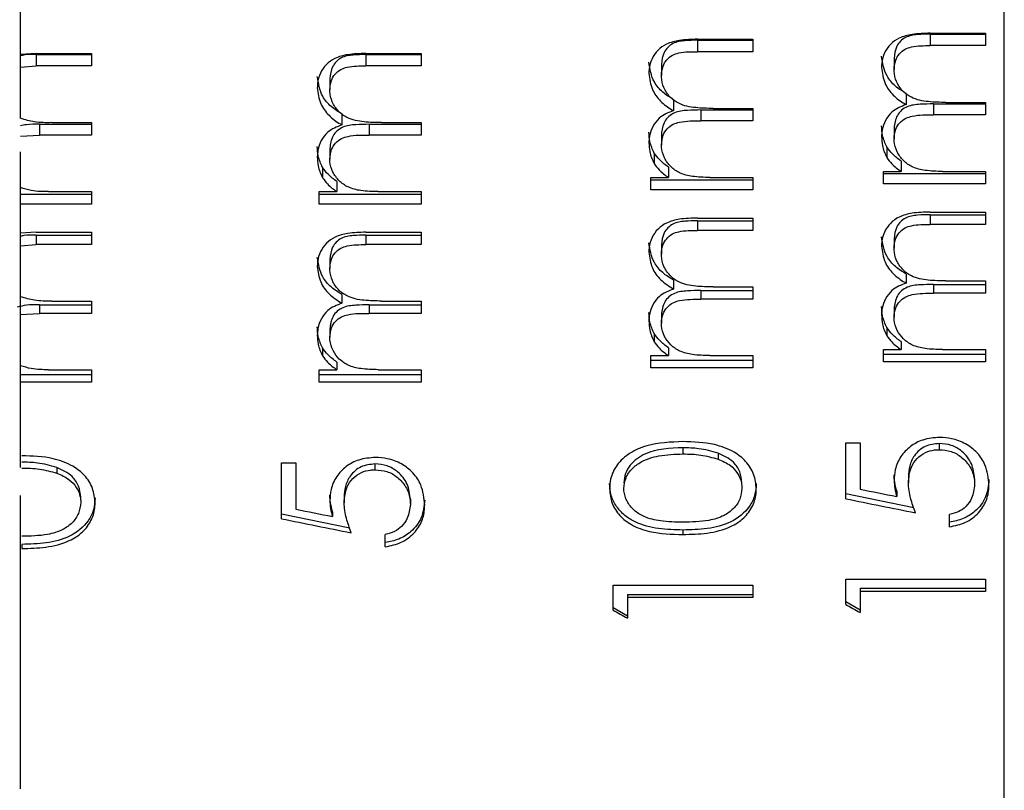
# Model space of a CAD drawing. Header units: inches. Extents: x 0.9 to 16, y 4.3 to 9.2.
# Tile 49 of 55: x 8.99 to 9.578, y 5.33 to 5.789. Entities that reach past the tile are written whole.
import ezdxf

# ---------------------------------------------------------------- set-up
doc = ezdxf.new("R2010")
doc.units = ezdxf.units.IN
doc.header["$MEASUREMENT"] = 0

msp = doc.modelspace()

# ---------------------------------------------------------------- linework, layer by layer
at = {"color": 7, "linetype": 'Continuous', "lineweight": 25}
for p, q in [((8.99064, 5.73043), (8.99064, 5.93256)), ((9.57781, 4.7199), (9.57781, 5.9268)), ((9.39463, 5.77717), (9.39463, 5.77035)), ((9.39463, 5.77717), (9.42765, 5.77717)), ((9.39466, 5.77777), (9.42765, 5.77777)), ((9.42765, 5.77777), (9.42765, 5.77035)), ((9.53349, 5.7808), (9.53349, 5.77395)), ((9.53349, 5.7808), (9.5665, 5.7808)), ((9.53352, 5.78137), (9.5665, 5.78137)), ((9.5665, 5.78137), (9.5665, 5.77395)), ((9.5665, 5.77395), (9.53349, 5.77395)), ((9.00002, 5.76926), (8.99064, 5.76865)), ((8.99998, 5.76861), (8.99998, 5.76185)), ((8.99998, 5.76861), (9.033, 5.76861)), ((9.00002, 5.76926), (9.033, 5.76926)), ((9.033, 5.76926), (9.033, 5.76185)), ((9.19671, 5.76861), (9.19671, 5.76185)), ((9.19671, 5.76861), (9.22973, 5.76861)), ((9.19674, 5.76926), (9.22973, 5.76926)), ((9.22973, 5.76926), (9.22973, 5.76185)), ((9.42765, 5.77035), (9.39463, 5.77035)), ((9.51202, 5.76638), (9.51202, 5.75964)), ((8.99064, 5.7612), (8.99998, 5.76185)), ((9.033, 5.76185), (8.99998, 5.76185)), ((9.22973, 5.76185), (9.19671, 5.76185)), ((9.37316, 5.76276), (9.37316, 5.75605)), ((9.17524, 5.75419), (9.17524, 5.74755)), ((9.38039, 5.74176), (9.38039, 5.73522)), ((9.51925, 5.74538), (9.51925, 5.73882)), ((9.40396, 5.7365), (9.42765, 5.7365)), ((9.42765, 5.7365), (9.42765, 5.7291)), ((9.53554, 5.7392), (9.53554, 5.73269)), ((9.53554, 5.7392), (9.5665, 5.7392)), ((9.54282, 5.74009), (9.5665, 5.74009)), ((9.5665, 5.74009), (9.5665, 5.73269)), ((9.18247, 5.73319), (9.18247, 5.72674)), ((9.39668, 5.73557), (9.39668, 5.7291)), ((9.39668, 5.73557), (9.42765, 5.73557)), ((9.5665, 5.73269), (9.53554, 5.73269)), ((9.00204, 5.72701), (9.00204, 5.72061)), ((9.00204, 5.72701), (9.033, 5.72701)), ((9.00932, 5.72801), (9.033, 5.72801)), ((9.033, 5.72801), (9.033, 5.72061)), ((9.19876, 5.72701), (9.19876, 5.72061)), ((9.19876, 5.72701), (9.22973, 5.72701)), ((9.20604, 5.72801), (9.22973, 5.72801)), ((9.22973, 5.72801), (9.22973, 5.72061)), ((9.42765, 5.7291), (9.39668, 5.7291)), ((9.51202, 5.72473), (9.51202, 5.71836)), ((8.99064, 5.71988), (9.00204, 5.72061)), ((9.033, 5.72061), (9.00204, 5.72061)), ((9.22973, 5.72061), (9.19876, 5.72061)), ((9.37316, 5.72111), (9.37316, 5.71477)), ((9.17524, 5.71254), (9.17524, 5.70629)), ((9.50763, 5.7135), (9.50763, 5.70723)), ((8.99064, 5.52224), (8.99064, 5.71054)), ((9.36877, 5.70987), (9.36877, 5.70365)), ((9.17085, 5.70131), (9.17085, 5.69517)), ((9.37733, 5.70144), (9.37733, 5.6953)), ((9.51619, 5.70506), (9.51619, 5.69889)), ((9.36675, 5.6953), (9.37733, 5.6953)), ((9.36675, 5.68792), (9.36675, 5.6953)), ((9.40202, 5.6953), (9.42765, 5.6953)), ((9.42765, 5.6953), (9.42765, 5.68792)), ((9.50561, 5.69889), (9.51619, 5.69889)), ((9.50561, 5.6915), (9.50561, 5.69889)), ((9.50561, 5.6976), (9.5665, 5.6976)), ((9.54088, 5.69889), (9.5665, 5.69889)), ((9.5665, 5.69889), (9.5665, 5.6915)), ((9.17941, 5.69288), (9.17941, 5.68683)), ((9.36675, 5.69397), (9.42765, 5.69397)), ((9.5665, 5.6915), (9.50561, 5.6915)), ((8.99064, 5.68541), (9.033, 5.68541)), ((9.00738, 5.68683), (9.033, 5.68683)), ((9.033, 5.68683), (9.033, 5.67945)), ((9.16883, 5.68683), (9.17941, 5.68683)), ((9.16883, 5.67945), (9.16883, 5.68683)), ((9.16883, 5.68541), (9.22973, 5.68541)), ((9.2041, 5.68683), (9.22973, 5.68683)), ((9.22973, 5.68683), (9.22973, 5.67945)), ((9.42765, 5.68792), (9.36675, 5.68792)), ((9.033, 5.67945), (8.99064, 5.67945)), ((9.22973, 5.67945), (9.16883, 5.67945)), ((9.53349, 5.67306), (9.53349, 5.66725)), ((9.53349, 5.67306), (9.5665, 5.67306)), ((9.53352, 5.67463), (9.5665, 5.67463)), ((9.5665, 5.67463), (9.5665, 5.66725)), ((9.39463, 5.66944), (9.39463, 5.66367)), ((9.39463, 5.66944), (9.42765, 5.66944)), ((9.39466, 5.67105), (9.42765, 5.67105)), ((9.42765, 5.67105), (9.42765, 5.66367)), ((9.5665, 5.66725), (9.53349, 5.66725)), ((9.00002, 5.66259), (8.99064, 5.66198)), ((8.99998, 5.66088), (8.99998, 5.65521)), ((8.99998, 5.66088), (9.033, 5.66088)), ((9.00002, 5.66259), (9.033, 5.66259)), ((9.033, 5.66259), (9.033, 5.65521)), ((9.19671, 5.66088), (9.19671, 5.65521)), ((9.19671, 5.66088), (9.22973, 5.66088)), ((9.19674, 5.66259), (9.22973, 5.66259)), ((9.22973, 5.66259), (9.22973, 5.65521)), ((9.42765, 5.66367), (9.39463, 5.66367)), ((8.99064, 5.65456), (8.99998, 5.65521)), ((9.033, 5.65521), (8.99998, 5.65521)), ((9.22973, 5.65521), (9.19671, 5.65521)), ((9.37316, 5.65503), (9.37316, 5.64944)), ((9.51202, 5.65865), (9.51202, 5.65301)), ((9.17524, 5.64646), (9.17524, 5.64099)), ((9.51925, 5.63765), (9.51925, 5.63229)), ((9.38039, 5.63403), (9.38039, 5.62872)), ((9.40396, 5.62999), (9.42765, 5.62999)), ((9.42765, 5.62999), (9.42765, 5.62263)), ((9.53554, 5.63147), (9.53554, 5.6262)), ((9.53554, 5.63147), (9.5665, 5.63147)), ((9.54282, 5.63356), (9.5665, 5.63356)), ((9.5665, 5.63356), (9.5665, 5.6262)), ((9.18247, 5.62546), (9.18247, 5.62028)), ((9.39668, 5.62784), (9.39668, 5.62263)), ((9.39668, 5.62784), (9.42765, 5.62784)), ((9.5665, 5.6262), (9.53554, 5.6262)), ((9.00204, 5.61928), (9.00204, 5.61418)), ((9.00204, 5.61928), (9.033, 5.61928)), ((9.00932, 5.62154), (9.033, 5.62154)), ((9.033, 5.62154), (9.033, 5.61418)), ((9.19876, 5.61928), (9.19876, 5.61418)), ((9.19876, 5.61928), (9.22973, 5.61928)), ((9.20604, 5.62154), (9.22973, 5.62154)), ((9.22973, 5.62154), (9.22973, 5.61418)), ((9.42765, 5.62263), (9.39668, 5.62263)), ((8.99064, 5.61346), (9.00204, 5.61418)), ((9.033, 5.61418), (9.00204, 5.61418)), ((9.22973, 5.61418), (9.19876, 5.61418)), ((9.37316, 5.61338), (9.37316, 5.60837)), ((9.51202, 5.617), (9.51202, 5.61194)), ((9.17524, 5.60481), (9.17524, 5.59994)), ((9.36877, 5.60214), (9.36877, 5.59731)), ((9.50763, 5.60577), (9.50763, 5.60088)), ((9.51619, 5.59733), (9.51619, 5.59257)), ((9.17085, 5.59358), (9.17085, 5.58888)), ((9.36675, 5.58901), (9.37733, 5.58901)), ((9.36675, 5.58166), (9.36675, 5.58901)), ((9.37733, 5.59371), (9.37733, 5.58901)), ((9.40202, 5.58901), (9.42765, 5.58901)), ((9.42765, 5.58901), (9.42765, 5.58166)), ((9.50561, 5.59257), (9.51619, 5.59257)), ((9.50561, 5.58523), (9.50561, 5.59257)), ((9.50561, 5.58987), (9.5665, 5.58987)), ((9.54088, 5.59257), (9.5665, 5.59257)), ((9.5665, 5.59257), (9.5665, 5.58523)), ((9.17941, 5.58514), (9.17941, 5.58058)), ((9.36675, 5.58624), (9.42765, 5.58624)), ((9.5665, 5.58523), (9.50561, 5.58523)), ((8.99064, 5.57768), (9.033, 5.57768)), ((9.00738, 5.58058), (9.033, 5.58058)), ((9.033, 5.58058), (9.033, 5.57324)), ((9.16883, 5.58058), (9.17941, 5.58058)), ((9.16883, 5.57324), (9.16883, 5.58058)), ((9.16883, 5.57768), (9.22973, 5.57768)), ((9.2041, 5.58058), (9.22973, 5.58058)), ((9.22973, 5.58058), (9.22973, 5.57324)), ((9.42765, 5.58166), (9.36675, 5.58166)), ((9.033, 5.57324), (8.99064, 5.57324)), ((9.22973, 5.57324), (9.16883, 5.57324)), ((9.48317, 5.53701), (9.49172, 5.53701)), ((9.48317, 5.50355), (9.48317, 5.53701)), ((9.49172, 5.53701), (9.49172, 5.50926)), ((9.53896, 5.53653), (9.53896, 5.53283)), ((9.38598, 5.53398), (9.38598, 5.53032)), ((9.40693, 5.53083), (9.40693, 5.52723)), ((9.14639, 5.52506), (9.15494, 5.52506)), ((9.14639, 5.49161), (9.14639, 5.52506)), ((9.15494, 5.52506), (9.15494, 5.49732)), ((9.20218, 5.52435), (9.20218, 5.52087)), ((9.01229, 5.52226), (9.01229, 5.51883)), ((9.52056, 5.51647), (9.52056, 5.51315)), ((9.56009, 5.51542), (9.56009, 5.51212)), ((9.48317, 5.50667), (9.52377, 5.49835)), ((9.51364, 5.50802), (9.51364, 5.50487)), ((8.99064, 5.33048), (8.99064, 5.5055)), ((9.18379, 5.50428), (9.18379, 5.50121)), ((9.22332, 5.50323), (9.22332, 5.50018)), ((9.17686, 5.49583), (9.17686, 5.49293)), ((9.14639, 5.49448), (9.18709, 5.48615)), ((9.54514, 5.48684), (9.54514, 5.49415)), ((9.38601, 5.48491), (9.38601, 5.48225)), ((9.20836, 5.47491), (9.20836, 5.48222)), ((8.99137, 5.47635), (8.99137, 5.47387)), ((9.48317, 5.45555), (9.5665, 5.45555)), ((9.48317, 5.44053), (9.48317, 5.45555)), ((9.5665, 5.45555), (9.5665, 5.44826)), ((9.34431, 5.45201), (9.42765, 5.45201)), ((9.34431, 5.43699), (9.34431, 5.45201)), ((9.42765, 5.45201), (9.42765, 5.44472)), ((9.49172, 5.45014), (9.49172, 5.44826)), ((9.49172, 5.45014), (9.5665, 5.45014)), ((9.49172, 5.44826), (9.49172, 5.43576)), ((9.5665, 5.44826), (9.49172, 5.44826)), ((9.35286, 5.44651), (9.35286, 5.44472)), ((9.35286, 5.44651), (9.42765, 5.44651)), ((9.35286, 5.44472), (9.35286, 5.43223)), ((9.42765, 5.44472), (9.35286, 5.44472)), ((9.48317, 5.44222), (9.49172, 5.43734)), ((9.34431, 5.4386), (9.35286, 5.43371))]:
    msp.add_line(p, q, dxfattribs=at)
for centre, major_axis, ratio, start_param, end_param in [((7.40603, 6.0049), (6.27212, -1.28308), 0.011201, 5.053668, 5.057376), ((7.37158, 6.0049), (6.26436, -1.28308), 0.011213, 5.058499, 5.065573), ((7.00966, 6.0049), (6.27212, -1.28308), 0.011201, 5.06376, 5.067482), ((6.97529, 6.0049), (6.26436, -1.28308), 0.011213, 5.068609, 5.075709), ((8.46827, 6.0049), (2.24524, -1.28382), 0.024569, 5.127219, 5.131357), ((8.61347, 6.0049), (2.24524, -1.28382), 0.024569, 5.124154, 5.128287)]:
    msp.add_ellipse(centre, major_axis=major_axis, ratio=ratio, start_param=start_param, end_param=end_param, dxfattribs=at)
for points, knots in [([(9.39466, 5.77777), (9.39106, 5.77769), (9.38478, 5.77756), (9.37652, 5.77544), (9.37084, 5.77138), (9.36721, 5.76615), (9.36582, 5.7612), (9.36571, 5.75823), (9.36568, 5.75734)], [0, 0, 0, 0, 0.266324, 0.465049, 0.620398, 0.775816, 0.932941, 1, 1, 1, 1]), ([(9.39463, 5.77717), (9.39216, 5.77714), (9.38723, 5.77707), (9.38088, 5.77612), (9.37687, 5.77308), (9.37385, 5.76903), (9.37344, 5.76526), (9.37316, 5.76276)], [0, 0, 0, 0, 0.25111, 0.500665, 0.62585, 0.751168, 1, 1, 1, 1]), ([(9.53352, 5.78137), (9.52992, 5.78129), (9.52363, 5.78116), (9.51538, 5.77903), (9.50969, 5.77497), (9.50607, 5.76974), (9.50468, 5.76479), (9.50457, 5.76182), (9.50454, 5.76093)], [0, 0, 0, 0, 0.266362, 0.465154, 0.620512, 0.775942, 0.933039, 1, 1, 1, 1]), ([(9.53349, 5.7808), (9.53101, 5.78076), (9.52609, 5.78069), (9.51974, 5.77974), (9.51573, 5.7767), (9.51271, 5.77265), (9.51229, 5.76888), (9.51202, 5.76638)], [0, 0, 0, 0, 0.251112, 0.500669, 0.62585, 0.751173, 1, 1, 1, 1]), ([(9.51202, 5.75964), (9.51217, 5.76155), (9.51245, 5.76494), (9.51501, 5.76919), (9.51835, 5.77204), (9.52469, 5.77399), (9.52977, 5.77397), (9.53349, 5.77395)], [0, 0, 0, 0, 0.193662, 0.343007, 0.492771, 0.628296, 1, 1, 1, 1]), ([(8.99998, 5.76861), (8.99747, 5.76871), (8.99431, 5.76883), (8.99127, 5.76804), (8.99064, 5.76788)], [0, 0, 0, 0, 0.793269, 1, 1, 1, 1]), ([(9.19674, 5.76926), (9.19314, 5.76919), (9.18686, 5.76905), (9.17861, 5.76693), (9.17292, 5.76288), (9.16929, 5.75766), (9.1679, 5.7527), (9.16779, 5.74973), (9.16776, 5.74884)], [0, 0, 0, 0, 0.266229, 0.464792, 0.620119, 0.775511, 0.932701, 1, 1, 1, 1]), ([(9.19671, 5.76861), (9.19424, 5.76857), (9.18931, 5.7685), (9.18296, 5.76755), (9.17895, 5.76451), (9.17593, 5.76046), (9.17552, 5.75669), (9.17524, 5.75419)], [0, 0, 0, 0, 0.251111, 0.500666, 0.62585, 0.751168, 1, 1, 1, 1]), ([(9.37316, 5.75605), (9.37332, 5.75796), (9.37359, 5.76134), (9.37615, 5.76559), (9.37949, 5.76844), (9.38583, 5.77039), (9.39091, 5.77037), (9.39463, 5.77035)], [0, 0, 0, 0, 0.193631, 0.343008, 0.492812, 0.628336, 1, 1, 1, 1]), ([(9.51925, 5.74538), (9.51702, 5.74676), (9.51256, 5.74952), (9.5063, 5.75683), (9.50521, 5.76357), (9.50454, 5.76768)], [0, 0, 0, 0, 0.281264, 0.562095, 1, 1, 1, 1]), ([(9.17524, 5.74755), (9.1754, 5.74946), (9.17567, 5.75284), (9.17822, 5.75709), (9.18157, 5.75994), (9.18791, 5.76189), (9.19299, 5.76187), (9.19671, 5.76185)], [0, 0, 0, 0, 0.193557, 0.343017, 0.492909, 0.628432, 1, 1, 1, 1]), ([(9.38039, 5.74176), (9.37816, 5.74314), (9.37371, 5.7459), (9.36745, 5.7532), (9.36635, 5.75995), (9.36568, 5.76406)], [0, 0, 0, 0, 0.281263, 0.562091, 1, 1, 1, 1]), ([(9.50454, 5.76093), (9.50496, 5.75765), (9.50576, 5.75154), (9.51124, 5.74415), (9.51612, 5.74052), (9.51893, 5.73899), (9.51925, 5.73882)], [0, 0, 0, 0, 0.353417, 0.657872, 0.961263, 1, 1, 1, 1]), ([(9.54282, 5.74009), (9.53937, 5.74014), (9.53245, 5.74024), (9.5232, 5.74199), (9.5168, 5.74682), (9.51312, 5.75231), (9.51211, 5.7569), (9.51203, 5.75934), (9.51202, 5.75964)], [0, 0, 0, 0, 0.24986, 0.502513, 0.66147, 0.82042, 0.977617, 1, 1, 1, 1]), ([(9.18247, 5.73319), (9.18024, 5.73457), (9.17579, 5.73733), (9.16953, 5.74464), (9.16843, 5.75138), (9.16776, 5.75549)], [0, 0, 0, 0, 0.281263, 0.56209, 1, 1, 1, 1]), ([(9.36568, 5.75734), (9.36611, 5.75406), (9.3669, 5.74795), (9.37238, 5.74056), (9.37727, 5.73693), (9.38007, 5.7354), (9.38039, 5.73522)], [0, 0, 0, 0, 0.35331, 0.657916, 0.961354, 1, 1, 1, 1]), ([(9.40396, 5.7365), (9.40051, 5.73655), (9.39359, 5.73665), (9.38434, 5.7384), (9.37794, 5.74323), (9.37426, 5.74871), (9.37325, 5.75331), (9.37317, 5.75574), (9.37316, 5.75605)], [0, 0, 0, 0, 0.249824, 0.502442, 0.661387, 0.820322, 0.977575, 1, 1, 1, 1]), ([(9.16776, 5.74884), (9.16819, 5.74556), (9.16898, 5.73946), (9.17446, 5.73207), (9.17935, 5.72844), (9.18215, 5.72691), (9.18247, 5.72674)], [0, 0, 0, 0, 0.353046, 0.658022, 0.961572, 1, 1, 1, 1]), ([(9.20604, 5.72801), (9.2026, 5.72806), (9.19567, 5.72816), (9.18642, 5.72991), (9.18003, 5.73474), (9.17634, 5.74021), (9.17533, 5.74481), (9.17525, 5.74725), (9.17524, 5.74755)], [0, 0, 0, 0, 0.249733, 0.502265, 0.661184, 0.820085, 0.977466, 1, 1, 1, 1]), ([(9.51925, 5.73882), (9.51617, 5.73759), (9.51109, 5.73557), (9.50668, 5.72946), (9.50478, 5.72431), (9.50461, 5.72096), (9.50454, 5.71964)], [0, 0, 0, 0, 0.369561, 0.609226, 0.846897, 1, 1, 1, 1]), ([(9.53554, 5.7392), (9.53291, 5.73915), (9.52765, 5.73906), (9.5209, 5.73838), (9.51636, 5.73553), (9.5129, 5.7314), (9.51237, 5.72739), (9.51202, 5.72473)], [0, 0, 0, 0, 0.251164, 0.501304, 0.626473, 0.751748, 1, 1, 1, 1]), ([(9.00932, 5.72801), (9.00583, 5.72797), (8.99946, 5.7279), (8.99339, 5.72975), (8.99064, 5.73059)], [0, 0, 0, 0, 0.54674, 1, 1, 1, 1]), ([(9.38039, 5.73522), (9.37731, 5.734), (9.37224, 5.73198), (9.36782, 5.72587), (9.36592, 5.72072), (9.36575, 5.71737), (9.36568, 5.71606)], [0, 0, 0, 0, 0.369411, 0.60908, 0.84676, 1, 1, 1, 1]), ([(9.39668, 5.73557), (9.39405, 5.73553), (9.3888, 5.73544), (9.38204, 5.73476), (9.3775, 5.73191), (9.37404, 5.72777), (9.37351, 5.72377), (9.37316, 5.72111)], [0, 0, 0, 0, 0.251163, 0.501304, 0.62647, 0.751748, 1, 1, 1, 1]), ([(9.51202, 5.71836), (9.5122, 5.72033), (9.51252, 5.7238), (9.5153, 5.72805), (9.51878, 5.7308), (9.52568, 5.73277), (9.53129, 5.73272), (9.53554, 5.73269)], [0, 0, 0, 0, 0.189125, 0.331514, 0.474404, 0.601646, 1, 1, 1, 1]), ([(9.00204, 5.72701), (8.99938, 5.72707), (8.99554, 5.72715), (8.99179, 5.72635), (8.99064, 5.7261)], [0, 0, 0, 0, 0.692693, 1, 1, 1, 1]), ([(9.18247, 5.72674), (9.17939, 5.72551), (9.17432, 5.72349), (9.16991, 5.71739), (9.16801, 5.71224), (9.16783, 5.70889), (9.16776, 5.70758)], [0, 0, 0, 0, 0.3690399, 0.6087353, 0.8464283, 1, 1, 1, 1]), ([(9.19876, 5.72701), (9.19613, 5.72696), (9.19088, 5.72688), (9.18412, 5.72619), (9.17958, 5.72334), (9.17612, 5.71921), (9.17559, 5.7152), (9.17524, 5.71254)], [0, 0, 0, 0, 0.251163, 0.501303, 0.626469, 0.751749, 1, 1, 1, 1]), ([(9.37316, 5.71477), (9.37334, 5.71674), (9.37366, 5.72021), (9.37644, 5.72446), (9.37992, 5.72721), (9.38682, 5.72918), (9.39243, 5.72913), (9.39668, 5.7291)], [0, 0, 0, 0, 0.1890855, 0.3315142, 0.4744442, 0.601681, 1, 1, 1, 1]), ([(9.50763, 5.7135), (9.50664, 5.71574), (9.50487, 5.71975), (9.50464, 5.72411), (9.50454, 5.72603)], [0, 0, 0, 0, 0.559738, 1, 1, 1, 1]), ([(9.17524, 5.70629), (9.17542, 5.70826), (9.17574, 5.71172), (9.17852, 5.71597), (9.182, 5.71872), (9.1889, 5.7207), (9.19451, 5.72065), (9.19876, 5.72061)], [0, 0, 0, 0, 0.188997, 0.331516, 0.474543, 0.601764, 1, 1, 1, 1]), ([(9.36877, 5.70987), (9.36778, 5.71212), (9.36601, 5.71612), (9.36578, 5.72049), (9.36568, 5.72241)], [0, 0, 0, 0, 0.559743, 1, 1, 1, 1]), ([(9.50454, 5.71964), (9.50464, 5.71786), (9.50482, 5.71483), (9.50599, 5.71066), (9.50708, 5.70838), (9.50763, 5.70723)], [0, 0, 0, 0, 0.414822, 0.704534, 1, 1, 1, 1]), ([(9.54088, 5.69889), (9.53743, 5.69896), (9.53131, 5.69909), (9.52311, 5.70105), (9.51732, 5.70516), (9.51347, 5.71049), (9.51213, 5.71522), (9.51203, 5.71788), (9.51202, 5.71836)], [0, 0, 0, 0, 0.26148, 0.463529, 0.628277, 0.792869, 0.963037, 1, 1, 1, 1]), ([(9.17085, 5.70131), (9.16986, 5.70355), (9.16809, 5.70756), (9.16786, 5.71192), (9.16776, 5.71384)], [0, 0, 0, 0, 0.559742, 1, 1, 1, 1]), ([(9.36568, 5.71606), (9.36578, 5.71427), (9.36596, 5.71124), (9.36714, 5.70708), (9.36822, 5.7048), (9.36877, 5.70365)], [0, 0, 0, 0, 0.415063, 0.704652, 1, 1, 1, 1]), ([(9.40202, 5.6953), (9.39857, 5.69538), (9.39246, 5.69551), (9.38425, 5.69747), (9.37847, 5.70157), (9.37462, 5.7069), (9.37327, 5.71163), (9.37318, 5.71429), (9.37316, 5.71477)], [0, 0, 0, 0, 0.261428, 0.463377, 0.628107, 0.792677, 0.962903, 1, 1, 1, 1]), ([(9.51619, 5.70506), (9.51436, 5.70641), (9.5111, 5.70882), (9.50869, 5.71207), (9.50763, 5.7135)], [0, 0, 0, 0, 0.560154, 1, 1, 1, 1]), ([(9.16776, 5.70758), (9.16787, 5.70579), (9.16804, 5.70276), (9.16922, 5.6986), (9.1703, 5.69632), (9.17085, 5.69517)], [0, 0, 0, 0, 0.4156478, 0.7049602, 1, 1, 1, 1]), ([(9.37733, 5.70144), (9.3755, 5.70279), (9.37224, 5.70519), (9.36983, 5.70844), (9.36877, 5.70987)], [0, 0, 0, 0, 0.5601506, 1, 1, 1, 1]), ([(9.50763, 5.70723), (9.50859, 5.70594), (9.51026, 5.70368), (9.51327, 5.701), (9.51521, 5.6996), (9.51619, 5.69889)], [0, 0, 0, 0, 0.403487, 0.700308, 1, 1, 1, 1]), ([(9.17941, 5.69288), (9.17759, 5.69422), (9.17432, 5.69663), (9.17191, 5.69988), (9.17085, 5.70131)], [0, 0, 0, 0, 0.560149, 1, 1, 1, 1]), ([(9.2041, 5.68683), (9.20065, 5.68691), (9.19454, 5.68704), (9.18634, 5.68899), (9.18056, 5.69309), (9.1767, 5.69842), (9.17535, 5.70314), (9.17526, 5.70581), (9.17524, 5.70629)], [0, 0, 0, 0, 0.261306, 0.463013, 0.627695, 0.79221, 0.962582, 1, 1, 1, 1]), ([(9.36877, 5.70365), (9.36973, 5.70235), (9.3714, 5.7001), (9.37441, 5.69742), (9.37636, 5.69601), (9.37733, 5.6953)], [0, 0, 0, 0, 0.403536, 0.700331, 1, 1, 1, 1]), ([(9.17085, 5.69517), (9.17181, 5.69388), (9.17348, 5.69163), (9.17649, 5.68895), (9.17844, 5.68754), (9.17941, 5.68683)], [0, 0, 0, 0, 0.403649, 0.700386, 1, 1, 1, 1]), ([(9.00738, 5.68683), (9.0039, 5.68683), (8.99817, 5.68682), (8.99276, 5.68858), (8.99064, 5.68926)], [0, 0, 0, 0, 0.608303, 1, 1, 1, 1]), ([(9.53352, 5.67463), (9.52992, 5.67455), (9.52365, 5.67442), (9.51542, 5.67232), (9.50975, 5.66832), (9.50611, 5.66315), (9.50468, 5.65822), (9.50457, 5.65522), (9.50454, 5.6543)], [0, 0, 0, 0, 0.264837, 0.461035, 0.616023, 0.77103, 0.929218, 1, 1, 1, 1]), ([(9.53349, 5.67306), (9.53101, 5.67303), (9.52609, 5.67296), (9.51974, 5.67201), (9.51573, 5.66897), (9.51271, 5.66492), (9.51229, 5.66115), (9.51202, 5.65865)], [0, 0, 0, 0, 0.251112, 0.500668, 0.62585, 0.751168, 1, 1, 1, 1]), ([(9.39466, 5.67105), (9.39106, 5.67097), (9.38479, 5.67084), (9.37656, 5.66874), (9.37089, 5.66474), (9.36726, 5.65958), (9.36582, 5.65464), (9.36571, 5.65165), (9.36568, 5.65072)], [0, 0, 0, 0, 0.264774, 0.460859, 0.615832, 0.770821, 0.929056, 1, 1, 1, 1]), ([(9.39463, 5.66944), (9.39216, 5.66941), (9.38723, 5.66934), (9.38088, 5.66839), (9.37687, 5.66535), (9.37385, 5.6613), (9.37344, 5.65753), (9.37316, 5.65503)], [0, 0, 0, 0, 0.251109, 0.500665, 0.625847, 0.751169, 1, 1, 1, 1]), ([(9.51202, 5.65301), (9.51217, 5.65488), (9.51244, 5.65822), (9.51495, 5.66246), (9.51831, 5.66533), (9.52467, 5.66729), (9.52976, 5.66727), (9.53349, 5.66725)], [0, 0, 0, 0, 0.192438, 0.343188, 0.494425, 0.629962, 1, 1, 1, 1]), ([(8.99998, 5.66088), (8.99747, 5.66098), (8.99431, 5.6611), (8.99127, 5.66031), (8.99064, 5.66015)], [0, 0, 0, 0, 0.793266, 1, 1, 1, 1]), ([(9.19674, 5.66259), (9.19314, 5.66251), (9.18688, 5.66238), (9.17864, 5.66028), (9.17298, 5.65629), (9.16934, 5.65113), (9.16791, 5.64619), (9.1678, 5.6432), (9.16776, 5.64227)], [0, 0, 0, 0, 0.2646135, 0.4604324, 0.6153651, 0.7703106, 0.9286575, 1, 1, 1, 1]), ([(9.19671, 5.66088), (9.19424, 5.66084), (9.18931, 5.66077), (9.18296, 5.65982), (9.17895, 5.65678), (9.17593, 5.65273), (9.17552, 5.64896), (9.17524, 5.64646)], [0, 0, 0, 0, 0.25111, 0.500666, 0.625846, 0.751169, 1, 1, 1, 1]), ([(9.37316, 5.64944), (9.37331, 5.65131), (9.37358, 5.65464), (9.37609, 5.65888), (9.37945, 5.66175), (9.38581, 5.66371), (9.3909, 5.66369), (9.39463, 5.66367)], [0, 0, 0, 0, 0.192384, 0.343199, 0.494499, 0.630039, 1, 1, 1, 1]), ([(9.51925, 5.63765), (9.51702, 5.63903), (9.51256, 5.64179), (9.5063, 5.6491), (9.50521, 5.65584), (9.50454, 5.65995)], [0, 0, 0, 0, 0.281265, 0.562094, 1, 1, 1, 1]), ([(9.17524, 5.64099), (9.17539, 5.64285), (9.17566, 5.64618), (9.17817, 5.65041), (9.18152, 5.65329), (9.18789, 5.65525), (9.19298, 5.65523), (9.19671, 5.65521)], [0, 0, 0, 0, 0.192257, 0.343222, 0.494681, 0.630225, 1, 1, 1, 1]), ([(9.38039, 5.63403), (9.37816, 5.63541), (9.37371, 5.63817), (9.36745, 5.64547), (9.36635, 5.65222), (9.36568, 5.65633)], [0, 0, 0, 0, 0.281264, 0.562096, 1, 1, 1, 1]), ([(9.50454, 5.6543), (9.50495, 5.65109), (9.50572, 5.64502), (9.5112, 5.63762), (9.51615, 5.63398), (9.51896, 5.63245), (9.51925, 5.63229)], [0, 0, 0, 0, 0.3492737, 0.6596683, 0.9648746, 1, 1, 1, 1]), ([(9.18247, 5.62546), (9.18024, 5.62684), (9.17579, 5.6296), (9.16953, 5.63691), (9.16843, 5.64365), (9.16776, 5.64776)], [0, 0, 0, 0, 0.281263, 0.562095, 1, 1, 1, 1]), ([(9.36568, 5.65072), (9.3661, 5.64752), (9.36688, 5.64147), (9.37249, 5.63369), (9.37768, 5.63043), (9.38039, 5.62872)], [0, 0, 0, 0, 0.349212, 0.659958, 1, 1, 1, 1]), ([(9.40396, 5.62999), (9.40051, 5.63004), (9.39359, 5.63014), (9.38433, 5.63189), (9.37797, 5.63667), (9.37429, 5.64209), (9.37325, 5.64666), (9.37317, 5.64911), (9.37316, 5.64944)], [0, 0, 0, 0, 0.248364, 0.499588, 0.658029, 0.816388, 0.975728, 1, 1, 1, 1]), ([(9.54282, 5.63356), (9.53937, 5.63361), (9.53244, 5.63371), (9.52319, 5.63546), (9.51682, 5.64024), (9.51314, 5.64567), (9.51211, 5.65024), (9.51203, 5.65269), (9.51202, 5.65301)], [0, 0, 0, 0, 0.248424, 0.499707, 0.65817, 0.816556, 0.975809, 1, 1, 1, 1]), ([(9.16776, 5.64227), (9.16818, 5.63907), (9.16896, 5.63303), (9.17456, 5.62525), (9.17976, 5.62198), (9.18247, 5.62028)], [0, 0, 0, 0, 0.348789, 0.660158, 1, 1, 1, 1]), ([(9.20604, 5.62154), (9.2026, 5.62159), (9.19567, 5.6217), (9.18641, 5.62345), (9.18005, 5.62822), (9.17637, 5.63364), (9.17533, 5.6382), (9.17525, 5.64066), (9.17524, 5.64099)], [0, 0, 0, 0, 0.248216, 0.4993, 0.65769, 0.815988, 0.975541, 1, 1, 1, 1]), ([(9.51925, 5.63229), (9.51619, 5.63108), (9.51112, 5.62907), (9.50671, 5.62305), (9.50479, 5.61791), (9.50461, 5.61456), (9.50454, 5.61322)], [0, 0, 0, 0, 0.36391, 0.603862, 0.841723, 1, 1, 1, 1]), ([(9.53554, 5.63147), (9.53291, 5.63142), (9.52765, 5.63133), (9.5209, 5.63065), (9.51636, 5.6278), (9.5129, 5.62366), (9.51237, 5.61966), (9.51202, 5.617)], [0, 0, 0, 0, 0.251163, 0.501303, 0.62647, 0.751748, 1, 1, 1, 1]), ([(9.00932, 5.62154), (9.00583, 5.6215), (8.99946, 5.62143), (8.99339, 5.62328), (8.99064, 5.62411)], [0, 0, 0, 0, 0.546471, 1, 1, 1, 1]), ([(9.38039, 5.62872), (9.37733, 5.62751), (9.37226, 5.6255), (9.36786, 5.61948), (9.36593, 5.61435), (9.36575, 5.61099), (9.36568, 5.60965)], [0, 0, 0, 0, 0.363679, 0.60364, 0.841507, 1, 1, 1, 1]), ([(9.39668, 5.62784), (9.39405, 5.6278), (9.3888, 5.62771), (9.38204, 5.62703), (9.3775, 5.62418), (9.37404, 5.62004), (9.37351, 5.61604), (9.37316, 5.61338)], [0, 0, 0, 0, 0.251163, 0.501302, 0.62647, 0.751749, 1, 1, 1, 1]), ([(9.51202, 5.61194), (9.51219, 5.61387), (9.5125, 5.61728), (9.51523, 5.62151), (9.51872, 5.62429), (9.52565, 5.62629), (9.53128, 5.62624), (9.53554, 5.6262)], [0, 0, 0, 0, 0.187743, 0.331612, 0.476045, 0.603107, 1, 1, 1, 1]), ([(9.00204, 5.61928), (8.99938, 5.61931), (8.99484, 5.61938), (8.99041, 5.61839), (8.98858, 5.61798)], [0, 0, 0, 0, 0.585419, 1, 1, 1, 1]), ([(9.18247, 5.62028), (9.17942, 5.61907), (9.17435, 5.61706), (9.16994, 5.61105), (9.16802, 5.60591), (9.16783, 5.60256), (9.16776, 5.60122)], [0, 0, 0, 0, 0.363119, 0.603107, 0.840986, 1, 1, 1, 1]), ([(9.19876, 5.61928), (9.19613, 5.61923), (9.19088, 5.61915), (9.18412, 5.61846), (9.17958, 5.61561), (9.17612, 5.61148), (9.17559, 5.60747), (9.17524, 5.60481)], [0, 0, 0, 0, 0.251162, 0.501302, 0.62647, 0.751749, 1, 1, 1, 1]), ([(9.37316, 5.60837), (9.37333, 5.6103), (9.37364, 5.6137), (9.37637, 5.61794), (9.37986, 5.62072), (9.38679, 5.62272), (9.39242, 5.62267), (9.39668, 5.62263)], [0, 0, 0, 0, 0.187683, 0.331615, 0.476116, 0.603172, 1, 1, 1, 1]), ([(9.50763, 5.60577), (9.50664, 5.60801), (9.50487, 5.61202), (9.50464, 5.61638), (9.50454, 5.6183)], [0, 0, 0, 0, 0.559743, 1, 1, 1, 1]), ([(9.17524, 5.59994), (9.17541, 5.60186), (9.17572, 5.60526), (9.17844, 5.60949), (9.18193, 5.61228), (9.18887, 5.61428), (9.1945, 5.61422), (9.19876, 5.61418)], [0, 0, 0, 0, 0.187546, 0.33163, 0.476291, 0.60334, 1, 1, 1, 1]), ([(9.36877, 5.60214), (9.36778, 5.60439), (9.36601, 5.60839), (9.36578, 5.61276), (9.36568, 5.61468)], [0, 0, 0, 0, 0.559744, 1, 1, 1, 1]), ([(9.50454, 5.61322), (9.50465, 5.61141), (9.50482, 5.60838), (9.50601, 5.60424), (9.50709, 5.602), (9.50763, 5.60088)], [0, 0, 0, 0, 0.4238982, 0.7092902, 1, 1, 1, 1]), ([(9.36568, 5.60965), (9.36579, 5.60784), (9.36597, 5.60481), (9.36716, 5.60067), (9.36823, 5.59844), (9.36877, 5.59731)], [0, 0, 0, 0, 0.424291, 0.709496, 1, 1, 1, 1]), ([(9.40202, 5.58901), (9.39857, 5.58908), (9.39248, 5.58921), (9.38431, 5.59114), (9.37856, 5.59516), (9.3747, 5.60041), (9.37328, 5.60512), (9.37318, 5.60784), (9.37316, 5.60837)], [0, 0, 0, 0, 0.259506, 0.457742, 0.621682, 0.785381, 0.957781, 1, 1, 1, 1]), ([(9.54088, 5.59257), (9.53743, 5.59265), (9.53134, 5.59278), (9.52317, 5.59471), (9.51741, 5.59873), (9.51355, 5.60398), (9.51214, 5.6087), (9.51204, 5.61141), (9.51202, 5.61194)], [0, 0, 0, 0, 0.259585, 0.457971, 0.621945, 0.785681, 0.957997, 1, 1, 1, 1]), ([(9.17085, 5.59358), (9.16986, 5.59582), (9.16809, 5.59983), (9.16786, 5.60419), (9.16776, 5.60611)], [0, 0, 0, 0, 0.559743, 1, 1, 1, 1]), ([(9.16776, 5.60122), (9.16787, 5.5994), (9.16805, 5.59637), (9.16924, 5.59223), (9.17031, 5.59), (9.17085, 5.58888)], [0, 0, 0, 0, 0.425211, 0.709974, 1, 1, 1, 1]), ([(9.37733, 5.59371), (9.3755, 5.59506), (9.37224, 5.59746), (9.36983, 5.60071), (9.36877, 5.60214)], [0, 0, 0, 0, 0.560151, 1, 1, 1, 1]), ([(9.51619, 5.59733), (9.51436, 5.59868), (9.5111, 5.60109), (9.50869, 5.60434), (9.50763, 5.60577)], [0, 0, 0, 0, 0.560151, 1, 1, 1, 1]), ([(9.50763, 5.60088), (9.50859, 5.59958), (9.51026, 5.59735), (9.51327, 5.59468), (9.51521, 5.59328), (9.51619, 5.59257)], [0, 0, 0, 0, 0.405161, 0.701145, 1, 1, 1, 1]), ([(9.2041, 5.58058), (9.20065, 5.58066), (9.19457, 5.58079), (9.1864, 5.58271), (9.18065, 5.58672), (9.17678, 5.59196), (9.17536, 5.59668), (9.17526, 5.5994), (9.17524, 5.59994)], [0, 0, 0, 0, 0.259316, 0.457195, 0.621051, 0.784658, 0.957266, 1, 1, 1, 1]), ([(9.36877, 5.59731), (9.36973, 5.59602), (9.3714, 5.59378), (9.37441, 5.59111), (9.37636, 5.58971), (9.37733, 5.58901)], [0, 0, 0, 0, 0.405238, 0.701183, 1, 1, 1, 1]), ([(9.17941, 5.58514), (9.17759, 5.58649), (9.17432, 5.5889), (9.17191, 5.59215), (9.17085, 5.59358)], [0, 0, 0, 0, 0.560149, 1, 1, 1, 1]), ([(9.17085, 5.58888), (9.17181, 5.58759), (9.17348, 5.58535), (9.1765, 5.58268), (9.17844, 5.58129), (9.17941, 5.58058)], [0, 0, 0, 0, 0.405404, 0.701267, 1, 1, 1, 1]), ([(9.00738, 5.58058), (9.0039, 5.58058), (8.99817, 5.58058), (8.99276, 5.58231), (8.99064, 5.58298)], [0, 0, 0, 0, 0.608096, 1, 1, 1, 1]), ([(9.38601, 5.53765), (9.37868, 5.53739), (9.36763, 5.53699), (9.35411, 5.53119), (9.34635, 5.52422), (9.34262, 5.51634), (9.3423, 5.51144), (9.34218, 5.50949)], [0, 0, 0, 0, 0.36406, 0.548178, 0.733971, 0.894035, 1, 1, 1, 1]), ([(9.42978, 5.50949), (9.42948, 5.51243), (9.42887, 5.51833), (9.42391, 5.52605), (9.41581, 5.53237), (9.40292, 5.53711), (9.39233, 5.53745), (9.38601, 5.53765)], [0, 0, 0, 0, 0.1593164, 0.319129, 0.4711043, 0.6846757, 1, 1, 1, 1]), ([(9.53928, 5.54015), (9.53584, 5.5399), (9.52953, 5.53943), (9.52147, 5.53498), (9.5156, 5.52883), (9.51244, 5.52159), (9.51214, 5.51663), (9.51202, 5.51447)], [0, 0, 0, 0, 0.235262, 0.432824, 0.629978, 0.838936, 1, 1, 1, 1]), ([(9.53896, 5.53653), (9.53608, 5.53623), (9.53032, 5.53561), (9.52406, 5.53001), (9.52096, 5.52322), (9.5207, 5.51872), (9.52056, 5.51647)], [0, 0, 0, 0, 0.279538, 0.558619, 0.779048, 1, 1, 1, 1]), ([(9.56009, 5.51542), (9.55973, 5.51853), (9.559, 5.52477), (9.5533, 5.53172), (9.54633, 5.53595), (9.54142, 5.53634), (9.53896, 5.53653)], [0, 0, 0, 0, 0.279616, 0.559356, 0.779558, 1, 1, 1, 1]), ([(9.56864, 5.5117), (9.56824, 5.51584), (9.56758, 5.52278), (9.56197, 5.53126), (9.55491, 5.53663), (9.54702, 5.53971), (9.54164, 5.54002), (9.53928, 5.54015)], [0, 0, 0, 0, 0.280469, 0.470217, 0.660085, 0.850843, 1, 1, 1, 1]), ([(9.38598, 5.53398), (9.37824, 5.53367), (9.36665, 5.53321), (9.3552, 5.52542), (9.35133, 5.51869), (9.35092, 5.51488), (9.35072, 5.51298)], [0, 0, 0, 0, 0.500071, 0.74902, 0.874599, 1, 1, 1, 1]), ([(9.35072, 5.50973), (9.35099, 5.51187), (9.35154, 5.51616), (9.35537, 5.52177), (9.36207, 5.52657), (9.37258, 5.52988), (9.38115, 5.53016), (9.38598, 5.53032)], [0, 0, 0, 0, 0.14923, 0.29892, 0.447647, 0.688907, 1, 1, 1, 1]), ([(9.40693, 5.53083), (9.40309, 5.53189), (9.39622, 5.53378), (9.38911, 5.53392), (9.38598, 5.53398)], [0, 0, 0, 0, 0.559601, 1, 1, 1, 1]), ([(9.38598, 5.53032), (9.38776, 5.53029), (9.39131, 5.53022), (9.3984, 5.52961), (9.40352, 5.52818), (9.40693, 5.52723)], [0, 0, 0, 0, 0.250064, 0.500226, 1, 1, 1, 1]), ([(9.42124, 5.51298), (9.42095, 5.51525), (9.42038, 5.5198), (9.41562, 5.52682), (9.41022, 5.52931), (9.40693, 5.53083)], [0, 0, 0, 0, 0.28026, 0.560781, 1, 1, 1, 1]), ([(9.52056, 5.51315), (9.52084, 5.51636), (9.52128, 5.52157), (9.52547, 5.52777), (9.5304, 5.53138), (9.53525, 5.53272), (9.53805, 5.5328), (9.53896, 5.53283)], [0, 0, 0, 0, 0.3266576, 0.5293261, 0.732906, 0.9127737, 1, 1, 1, 1]), ([(9.53896, 5.53283), (9.54139, 5.53264), (9.54627, 5.53226), (9.5528, 5.52843), (9.55772, 5.52278), (9.55988, 5.51689), (9.56004, 5.51328), (9.56009, 5.51212)], [0, 0, 0, 0, 0.2116644, 0.4254136, 0.6565475, 0.889569, 1, 1, 1, 1]), ([(9.01229, 5.52226), (9.00844, 5.52332), (9.00158, 5.52522), (8.99447, 5.52535), (8.99134, 5.52541)], [0, 0, 0, 0, 0.559599, 1, 1, 1, 1]), ([(9.03514, 5.50109), (9.03483, 5.50405), (9.03422, 5.50996), (9.02924, 5.51769), (9.0211, 5.524), (9.00823, 5.52871), (8.99766, 5.52904), (8.99137, 5.52924)], [0, 0, 0, 0, 0.1600187, 0.320548, 0.4727623, 0.6860504, 1, 1, 1, 1]), ([(9.2025, 5.5282), (9.19908, 5.52794), (9.19277, 5.52748), (9.18472, 5.52305), (9.17886, 5.51693), (9.17567, 5.50969), (9.17537, 5.50471), (9.17524, 5.50253)], [0, 0, 0, 0, 0.2342163, 0.4312337, 0.6278289, 0.8368607, 1, 1, 1, 1]), ([(9.20218, 5.52435), (9.1993, 5.52404), (9.19354, 5.52342), (9.18728, 5.51782), (9.18418, 5.51104), (9.18392, 5.50653), (9.18379, 5.50428)], [0, 0, 0, 0, 0.279539, 0.5586166, 0.7790494, 1, 1, 1, 1]), ([(9.22332, 5.50323), (9.22295, 5.50635), (9.22222, 5.51258), (9.21652, 5.51953), (9.20955, 5.52376), (9.20464, 5.52415), (9.20218, 5.52435)], [0, 0, 0, 0, 0.2796148, 0.559358, 0.7795597, 1, 1, 1, 1]), ([(9.23186, 5.49976), (9.23147, 5.50388), (9.23081, 5.51079), (9.22522, 5.51928), (9.21816, 5.52466), (9.21026, 5.52775), (9.20487, 5.52806), (9.2025, 5.5282)], [0, 0, 0, 0, 0.279898, 0.470027, 0.660295, 0.850838, 1, 1, 1, 1]), ([(9.40693, 5.52723), (9.40955, 5.52612), (9.41417, 5.52416), (9.41882, 5.51889), (9.42099, 5.51401), (9.42117, 5.51087), (9.42124, 5.50973)], [0, 0, 0, 0, 0.337618, 0.595861, 0.853921, 1, 1, 1, 1]), ([(8.99134, 5.52192), (8.99311, 5.52189), (8.99666, 5.52182), (9.00376, 5.52121), (9.00888, 5.51978), (9.01229, 5.51883)], [0, 0, 0, 0, 0.250045, 0.500188, 1, 1, 1, 1]), ([(9.02659, 5.50441), (9.02631, 5.50669), (9.02574, 5.51123), (9.02098, 5.51826), (9.01558, 5.52074), (9.01229, 5.52226)], [0, 0, 0, 0, 0.280259, 0.560781, 1, 1, 1, 1]), ([(9.01229, 5.51883), (9.0149, 5.51772), (9.01953, 5.51576), (9.02418, 5.51049), (9.02634, 5.50562), (9.02653, 5.50247), (9.02659, 5.50134)], [0, 0, 0, 0, 0.33712, 0.595564, 0.853811, 1, 1, 1, 1]), ([(9.18379, 5.50121), (9.18406, 5.50444), (9.18451, 5.50965), (9.18872, 5.51585), (9.19365, 5.51943), (9.19849, 5.52077), (9.20128, 5.52085), (9.20218, 5.52087)], [0, 0, 0, 0, 0.3289748, 0.5312217, 0.734405, 0.9137114, 1, 1, 1, 1]), ([(9.20218, 5.52087), (9.20461, 5.52068), (9.20948, 5.52031), (9.216, 5.5165), (9.22091, 5.51087), (9.2231, 5.50498), (9.22326, 5.50136), (9.22332, 5.50018)], [0, 0, 0, 0, 0.210724, 0.423518, 0.654379, 0.887718, 1, 1, 1, 1]), ([(9.38601, 5.48491), (9.38115, 5.48502), (9.37144, 5.48524), (9.35943, 5.48822), (9.3511, 5.49339), (9.34612, 5.49879), (9.34277, 5.50543), (9.34238, 5.5103), (9.34218, 5.51273)], [0, 0, 0, 0, 0.250526, 0.500163, 0.625271, 0.750198, 0.875109, 1, 1, 1, 1]), ([(9.42978, 5.51273), (9.42959, 5.5103), (9.42919, 5.50545), (9.42482, 5.49661), (9.41488, 5.48881), (9.40057, 5.48528), (9.39087, 5.48503), (9.38601, 5.48491)], [0, 0, 0, 0, 0.1251806, 0.2503508, 0.4987779, 0.7489455, 1, 1, 1, 1]), ([(9.51364, 5.50802), (9.51314, 5.50982), (9.51225, 5.51303), (9.51209, 5.51636), (9.51202, 5.51782)], [0, 0, 0, 0, 0.560058, 1, 1, 1, 1]), ([(9.51202, 5.51447), (9.51211, 5.51286), (9.51224, 5.51043), (9.51297, 5.50725), (9.51341, 5.50566), (9.51364, 5.50487)], [0, 0, 0, 0, 0.495573, 0.747444, 1, 1, 1, 1]), ([(9.52484, 5.49519), (9.52377, 5.49806), (9.52215, 5.5024), (9.52082, 5.50846), (9.52065, 5.51158), (9.52056, 5.51315)], [0, 0, 0, 0, 0.494032, 0.745488, 1, 1, 1, 1]), ([(9.56864, 5.51498), (9.56828, 5.51142), (9.56755, 5.50429), (9.56117, 5.49622), (9.55339, 5.49124), (9.54789, 5.49015), (9.54514, 5.4896)], [0, 0, 0, 0, 0.279624, 0.559018, 0.779379, 1, 1, 1, 1]), ([(9.34218, 5.50949), (9.34247, 5.5066), (9.34306, 5.50082), (9.34792, 5.49328), (9.35569, 5.48728), (9.36861, 5.48265), (9.37929, 5.4824), (9.38601, 5.48225)], [0, 0, 0, 0, 0.156936, 0.31466, 0.465361, 0.663165, 1, 1, 1, 1]), ([(9.38598, 5.48956), (9.38151, 5.48964), (9.37361, 5.48978), (9.3635, 5.49218), (9.35653, 5.49644), (9.3523, 5.50189), (9.35087, 5.50665), (9.35075, 5.50926), (9.35072, 5.50973)], [0, 0, 0, 0, 0.287642, 0.508138, 0.66237, 0.817539, 0.967354, 1, 1, 1, 1]), ([(9.42124, 5.50973), (9.42095, 5.50753), (9.42038, 5.50311), (9.41639, 5.49741), (9.41002, 5.49285), (9.39958, 5.48979), (9.39117, 5.48965), (9.38598, 5.48956)], [0, 0, 0, 0, 0.153439, 0.307474, 0.460097, 0.666513, 1, 1, 1, 1]), ([(9.38601, 5.48225), (9.39084, 5.48236), (9.40055, 5.48259), (9.41325, 5.48574), (9.42269, 5.49178), (9.42804, 5.49914), (9.42971, 5.50545), (9.42977, 5.50884), (9.42978, 5.50949)], [0, 0, 0, 0, 0.243692, 0.489518, 0.651439, 0.81458, 0.964728, 1, 1, 1, 1]), ([(9.56009, 5.51212), (9.55972, 5.50929), (9.55908, 5.50449), (9.55528, 5.49896), (9.55062, 5.49555), (9.54702, 5.49463), (9.54514, 5.49415)], [0, 0, 0, 0, 0.34325, 0.583588, 0.781639, 1, 1, 1, 1]), ([(9.54514, 5.48684), (9.54839, 5.48752), (9.55493, 5.48889), (9.56261, 5.49472), (9.56736, 5.50207), (9.56857, 5.50799), (9.56863, 5.51115), (9.56864, 5.5117)], [0, 0, 0, 0, 0.253063, 0.508317, 0.73822, 0.954271, 1, 1, 1, 1]), ([(9.02659, 5.50134), (9.0263, 5.49913), (9.02573, 5.49471), (9.02172, 5.489), (9.01534, 5.48445), (9.00491, 5.48141), (8.99652, 5.48126), (8.99134, 5.48117)], [0, 0, 0, 0, 0.154009, 0.308621, 0.461497, 0.667611, 1, 1, 1, 1]), ([(9.03514, 5.50416), (9.03494, 5.50173), (9.03455, 5.49688), (9.03017, 5.48804), (9.02024, 5.48025), (9.00593, 5.47671), (8.99623, 5.47647), (8.99137, 5.47635)], [0, 0, 0, 0, 0.125181, 0.250351, 0.498778, 0.748945, 1, 1, 1, 1]), ([(8.99137, 5.47387), (8.99619, 5.47398), (9.00587, 5.47421), (9.01855, 5.47734), (9.028, 5.48336), (9.03337, 5.49071), (9.03506, 5.49703), (9.03513, 5.50043), (9.03514, 5.50109)], [0, 0, 0, 0, 0.242829, 0.487767, 0.649974, 0.813413, 0.96377, 1, 1, 1, 1]), ([(9.17686, 5.49583), (9.17636, 5.49763), (9.17548, 5.50084), (9.17531, 5.50417), (9.17524, 5.50563)], [0, 0, 0, 0, 0.560064, 1, 1, 1, 1]), ([(9.17524, 5.50253), (9.17533, 5.50092), (9.17547, 5.49849), (9.17619, 5.49531), (9.17664, 5.49373), (9.17686, 5.49293)], [0, 0, 0, 0, 0.495598, 0.747451, 1, 1, 1, 1]), ([(9.18806, 5.48326), (9.18699, 5.48613), (9.18538, 5.49047), (9.18404, 5.49652), (9.18387, 5.49964), (9.18379, 5.50121)], [0, 0, 0, 0, 0.494071, 0.745517, 1, 1, 1, 1]), ([(9.23186, 5.5028), (9.2315, 5.49923), (9.23077, 5.4921), (9.22439, 5.48404), (9.21662, 5.47905), (9.21111, 5.47796), (9.20836, 5.47741)], [0, 0, 0, 0, 0.279626, 0.559021, 0.779381, 1, 1, 1, 1]), ([(9.22332, 5.50018), (9.22295, 5.49737), (9.22231, 5.49257), (9.21852, 5.48705), (9.21385, 5.48362), (9.21025, 5.4827), (9.20836, 5.48222)], [0, 0, 0, 0, 0.342398, 0.583513, 0.781268, 1, 1, 1, 1]), ([(9.20836, 5.47491), (9.21161, 5.47559), (9.21813, 5.47696), (9.2258, 5.48276), (9.23056, 5.49007), (9.23179, 5.49601), (9.23185, 5.49918), (9.23186, 5.49976)], [0, 0, 0, 0, 0.252036, 0.506231, 0.735731, 0.952293, 1, 1, 1, 1])]:
    msp.add_open_spline(points, degree=3, knots=knots, dxfattribs=at)

doc.saveas('drawing.dxf')
